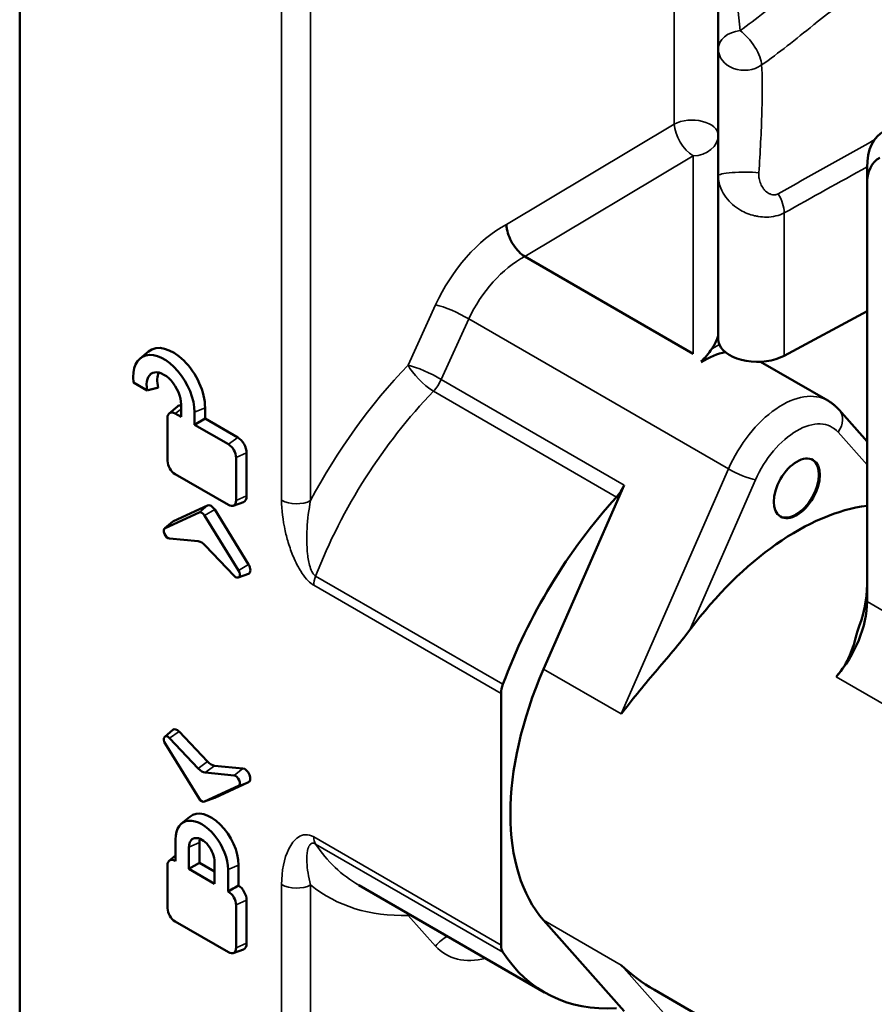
# Model space of a CAD drawing. Header units: millimetres. Extents: x 0 to 4638, y -120 to 1188.
# Tile 176 of 256: x 1324 to 1346, y 437 to 462. Entities that reach past the tile are written whole.
import ezdxf

# ---------------------------------------------------------------- set-up
doc = ezdxf.new("R2010")
doc.units = ezdxf.units.MM
doc.header["$LTSCALE"] = 2
doc.layers.add('Sichtbar (ISO)', color=7, linetype='Continuous', lineweight=50)
doc.layers.add('Sichtbar schmal (ISO)', color=7, linetype='Continuous', lineweight=35)

msp = doc.modelspace()

# ---------------------------------------------------------------- linework, layer by layer
at = {"layer": 'Sichtbar (ISO)'}
for p, q in [((1323.8152, 430.1309), (1323.8152, 472.0818)), ((1341.6343, 461.6014), (1341.6343, 465.0393)), ((1341.6343, 458.3602), (1341.6343, 461.6014)), ((1343.1532, 461.491), (1343.1532, 461.4915)), ((1345.4291, 458.1428), (1345.4291, 458.5783)), ((1341.6343, 454.1882), (1341.6343, 458.3602)), ((1345.4291, 458.1428), (1345.4291, 447.5067)), ((1336.6982, 456.3069), (1340.9923, 453.8277)), ((1345.4291, 454.9142), (1343.3163, 453.7767)), ((1326.8876, 453.7087), (1327.0977, 453.8838)), ((1342.7132, 453.6233), (1344.4273, 452.6337)), ((1327.0695, 452.8941), (1326.7199, 453.096)), ((1327.63, 452.3076), (1327.84, 452.4827)), ((1327.9328, 452.2151), (1327.9328, 452.5333)), ((1328.5439, 452.1727), (1328.5439, 452.4526)), ((1327.586, 452.1908), (1327.586, 451.0947)), ((1327.9328, 452.2151), (1327.7804, 452.3031)), ((1328.2751, 452.0174), (1328.2751, 452.3356)), ((1344.7147, 452.3981), (1345.4291, 451.5901)), ((1328.5439, 452.1727), (1328.2751, 452.0174)), ((1329.1403, 451.5179), (1328.2751, 452.0174)), ((1329.376, 451.6922), (1328.5439, 452.1727)), ((1329.3348, 450.0851), (1329.3348, 451.1812)), ((1329.6036, 450.2021), (1329.6036, 451.2981)), ((1327.7804, 450.758), (1329.1403, 449.9728)), ((1339.234, 450.4799), (1337.1799, 445.785)), ((1328.603, 449.9608), (1327.7386, 449.5611)), ((1329.2635, 449.9525), (1329.5201, 450.0469)), ((1328.3894, 449.7835), (1327.525, 449.3838)), ((1328.5314, 449.7016), (1329.3958, 448.3038)), ((1328.7892, 449.8533), (1329.6536, 448.4555)), ((1327.5139, 449.3768), (1327.724, 449.5519)), ((1327.6368, 449.1153), (1328.3705, 449.0453)), ((1329.284, 448.1643), (1328.5503, 448.9415)), ((1329.392, 448.1202), (1329.6487, 448.2146)), ((1336.0953, 438.7494), (1336.0953, 445.1668)), ((1327.5139, 444.0625), (1327.724, 444.2376)), ((1327.8853, 444.191), (1328.6062, 443.4273)), ((1327.6368, 444.027), (1328.3705, 443.2498)), ((1328.3894, 442.4897), (1327.525, 443.8875)), ((1329.284, 443.076), (1328.5503, 443.146)), ((1329.5069, 443.2547), (1328.786, 443.3235)), ((1328.7892, 442.5026), (1329.6536, 442.9023)), ((1328.5314, 442.4078), (1329.3958, 442.8074)), ((1328.5276, 442.4062), (1328.7842, 442.5006)), ((1327.9427, 441.8467), (1328.1527, 442.0218)), ((1327.7914, 441.4448), (1327.7914, 440.8895)), ((1328.1337, 441.2471), (1328.1337, 440.6918)), ((1328.4025, 441.3641), (1328.4025, 440.847)), ((1327.63, 440.9003), (1327.7914, 441.0348)), ((1327.7914, 440.8895), (1327.7804, 440.8958)), ((1327.586, 440.7835), (1327.586, 439.6875)), ((1328.4025, 440.847), (1328.1337, 440.6918)), ((1328.7871, 440.3146), (1328.1337, 440.6918)), ((1328.7871, 440.625), (1328.4025, 440.847)), ((1328.7871, 440.3146), (1328.7871, 440.8699)), ((1329.1294, 440.1169), (1329.1294, 440.6722)), ((1329.3983, 440.2709), (1329.3983, 440.7892)), ((1329.2181, 440.1681), (1329.1294, 440.1169)), ((1337.2015, 437.5419), (1332.4649, 440.2766)), ((1329.1404, 440.1106), (1329.1294, 440.1169)), ((1329.6036, 438.7948), (1329.6036, 439.8908)), ((1329.3348, 438.6778), (1329.3348, 439.7739)), ((1339.234, 437.0605), (1337.1799, 439.3836)), ((1329.1404, 438.5656), (1327.7804, 439.3507)), ((1329.2635, 438.5452), (1329.5202, 438.6396)), ((1340.0052, 437.6055), (1349.1887, 432.3033))]:
    msp.add_line(p, q, dxfattribs=at)
for centre, major_axis, ratio, start_param, end_param in [((1346.8433, 457.7618), (-1, 1.7321), 0.5773503, 6.2528915, 7.0685835), ((1346.4662, 457.5441), (-0.7333, 1.2702), 0.5773503, 6.2528915, 7.0685835), ((1341.0536, 453.6911), (-0.5577, -0.7189), 0.2253971, 2.7877658, 2.8588382), ((1327.7286, 452.9233), (-0.5765, 0.9985), 0.5773503, 3.9269908, 6.382727), ((1340.9677, 454.0066), (-0.592, -0.6102), 0.5024114, 1.4350734, 1.9413766), ((1342.6343, 454.1989), (-1, 0), 0.5773503, 0.2380285, 2.3212879), ((1327.4929, 452.7872), (-0.5531, 0.958), 0.5773503, 3.9269908, 7.2214452), ((1341.2807, 451.7561), (-1.1667, -2.0207), 0.5773503, 3.5966916, 3.978479), ((1327.4929, 452.7872), (-0.311, 0.5387), 0.5773503, 3.9269908, 7.3427943), ((1327.7286, 452.9233), (-0.2876, 0.4981), 0.5773503, 0.3113877, 1.1690331), ((1328.0161, 452.2146), (-0.1609, 0.2787), 0.5773503, 5.8728579, 6.382727), ((1327.7804, 452.0786), (-0.1375, 0.2381), 0.5773503, 5.4977871, 7.0685835), ((1329.376, 451.4295), (-0.1609, 0.2787), 0.5773503, 3.9269908, 5.4977871), ((1329.1403, 451.2934), (-0.1375, 0.2381), 0.5773503, 3.9269908, 5.4977871), ((1327.7804, 450.9825), (0.1375, -0.2381), 0.5773503, 3.9269908, 5.4977871), ((1343.6142, 450.4088), (0.4167, 0.7217), 0.5773503, 3.1698807, 6.2548973), ((1338.8434, 450.5593), (-0.3333, -0.5774), 0.5773503, 1.2085292, 1.7618087), ((1329.376, 450.3334), (0.1609, -0.2787), 0.5773503, 6.1836436, 7.0685835), ((1341.5791, 445.1242), (4.3776, 7.5823), 0.5773503, 1.2085292, 1.857848), ((1328.6961, 449.7876), (-0.0984, 0.1704), 0.5773503, 4.7647489, 6.2308254), ((1329.1403, 450.1973), (0.1375, -0.2381), 0.5773503, 5.4977871, 7.0685835), ((1343.6378, 443.5911), (3.5, 6.0622), 0.5773503, 0.4150836, 1.3689267), ((1328.4604, 449.6515), (-0.075, 0.1299), 0.5773503, 4.7647489, 6.2308254), ((1327.8317, 449.388), (-0.0984, 0.1704), 0.5773503, 6.2308254, 6.382727), ((1327.596, 449.2519), (-0.075, 0.1299), 0.5773503, 6.2308254, 9.0347392), ((1328.4604, 448.7389), (-0.1647, 0.292), 0.5772744, 5.1179475, 5.9005502), ((1329.5605, 448.3898), (0.0984, -0.1704), 0.5773503, 6.1836436, 7.9063415), ((1329.3248, 448.2537), (0.075, -0.1299), 0.5773503, 5.1024277, 7.9063415), ((1343.6378, 446.9079), (1.2667, 2.1939), 0.5773503, 4.9564394, 5.4977871), ((1344.0149, 446.6902), (-1, -1.7321), 0.5773503, 1.2459487, 2.3561945), ((1341.2807, 444.9519), (-3.5, -6.0622), 0.5773503, 4.9034013, 6.0921729), ((1336.4724, 445.3846), (-0.2667, -0.4619), 0.5773503, 4.9994407, 5.4977871), ((1327.8317, 444.0736), (-0.0984, 0.1704), 0.5773503, 5.1024277, 6.382727), ((1327.596, 443.9375), (-0.075, 0.1299), 0.5773503, 5.1024277, 7.9063415), ((1328.6961, 443.6299), (-0.1647, 0.292), 0.5772744, 1.9763549, 2.7589576), ((1328.4604, 443.4524), (0.1647, -0.292), 0.5772744, 5.1179475, 5.9005502), ((1329.5605, 443.0755), (-0.0984, 0.1704), 0.5773503, 3.0892328, 5.8931465), ((1329.3248, 442.9394), (-0.075, 0.1299), 0.5773503, 3.0892328, 5.8931465), ((1328.4604, 442.5397), (0.075, -0.1299), 0.5773503, 4.7647489, 6.2308254), ((1328.6961, 442.6758), (0.0984, -0.1704), 0.5773503, 6.1836436, 6.2308254), ((1328.6961, 441.1946), (-0.4965, 0.86), 0.5773503, 3.9269908, 6.382727), ((1328.4604, 441.0585), (-0.4731, 0.8194), 0.5773503, 3.9269908, 7.0685835), ((1328.4604, 441.0585), (-0.231, 0.4001), 0.5773503, 3.9269908, 7.0685835), ((1328.6961, 441.1946), (0.2076, -0.3595), 0.5773503, 3.6226952, 3.9269908), ((1327.7804, 440.6713), (-0.1375, 0.2381), 0.5773503, 5.4977871, 7.0685835), ((1329.3761, 440.0222), (-0.1609, 0.2787), 0.5773503, 3.9269908, 5.4000497), ((1337.007, 447.7639), (-4.6332, -7.4327), 0.5986076, 0.0195824, 0.0202462), ((1329.1404, 439.8861), (-0.1375, 0.2381), 0.5773503, 3.9269908, 5.4977871), ((1327.7804, 439.5752), (0.1375, -0.2381), 0.5773503, 3.9269908, 5.4977871), ((1329.1404, 438.7901), (0.1375, -0.2381), 0.5773503, 5.4977871, 7.0685835), ((1329.3761, 438.9261), (0.1609, -0.2787), 0.5773503, 6.1836436, 7.0685835), ((1336.4724, 438.9671), (-0.2667, -0.4619), 0.5773503, 5.4977871, 5.9961336), ((1341.5791, 445.1242), (-4.3776, -7.5823), 0.5773503, 5.9961336, 6.6454525)]:
    msp.add_ellipse(centre, major_axis=major_axis, ratio=ratio, start_param=start_param, end_param=end_param, dxfattribs=at)
msp.add_ellipse((1343.6378, 450.3952), major_axis=(-0.4167, -0.7217), ratio=0.5773503, dxfattribs=at)
for points, knots in [([(1336.6982, 456.3069), (1336.6465, 456.3391), (1336.5947, 456.3815), (1336.5462, 456.4312), (1336.4978, 456.4809), (1336.4513, 456.5393), (1336.4108, 456.6014), (1336.3702, 456.6636), (1336.3343, 456.7314), (1336.3061, 456.799), (1336.2779, 456.8667), (1336.2566, 456.9362), (1336.244, 457.0019), (1336.2369, 457.0387), (1336.2324, 457.075), (1336.2306, 457.1095), (1336.2303, 457.1148), (1336.2301, 457.1202), (1336.23, 457.1254)], [0, 0, 0, 0, 0.2150923, 0.2150923, 0.2150923, 0.4301824, 0.4301824, 0.4301824, 0.6453081, 0.6453081, 0.6453081, 0.8605019, 0.8605019, 0.8605019, 0.9811303, 0.9811303, 0.9811303, 1, 1, 1, 1]), ([(1341.4678, 453.9503), (1341.4847, 453.9763), (1341.5015, 454.0035), (1341.5431, 454.0757), (1341.5662, 454.1211), (1341.5982, 454.1943), (1341.6108, 454.228), (1341.6264, 454.2822), (1341.6308, 454.3039), (1341.6329, 454.322)], [0.457849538, 0.457849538, 0.457849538, 0.457849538, 0.471086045, 0.471086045, 0.492670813, 0.492670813, 0.509843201, 0.509843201, 0.523940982, 0.523940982, 0.523940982, 0.523940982]), ([(1341.6343, 454.1882), (1341.6345, 454.1615), (1341.6387, 454.1334), (1341.6517, 454.0905), (1341.6567, 454.0767), (1341.6625, 454.0628)], [-0.354325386, -0.354325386, -0.354325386, -0.354325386, -0.33130547, -0.33130547, -0.320794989, -0.320794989, -0.320794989, -0.320794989]), ([(1344.4273, 452.6337), (1344.449, 452.6212), (1344.4702, 452.608), (1344.5117, 452.5802), (1344.532, 452.5656), (1344.5715, 452.5352), (1344.5908, 452.5194), (1344.6282, 452.4866), (1344.6463, 452.4696), (1344.6814, 452.4346), (1344.6983, 452.4166), (1344.7147, 452.3981)], [0.78539816, 0.78539816, 0.78539816, 0.78539816, 0.82360064, 0.82360064, 0.86180311, 0.86180311, 0.90000558, 0.90000558, 0.93820805, 0.93820805, 0.97641053, 0.97641053, 0.97641053, 0.97641053]), ([(1340.9106, 446.7863), (1340.6487, 446.4354), (1340.3318, 446.073), (1339.714, 445.3455), (1339.4127, 444.9809), (1339.1598, 444.6419)], [0.80116027, 0.80116027, 0.80116027, 0.80116027, 1.00087271, 1.00087271, 1.20058514, 1.20058514, 1.20058514, 1.20058514]), ([(1344.6434, 445.5902), (1344.8101, 445.782), (1344.9125, 445.9644), (1345.0677, 446.3208), (1345.1192, 446.4946), (1345.1641, 446.6882), (1345.1686, 446.7083), (1345.173, 446.7284)], [0.94720297, 0.94720297, 0.94720297, 0.94720297, 1.06560334, 1.06560334, 1.18400371, 1.18400371, 1.1977815, 1.1977815, 1.1977815, 1.1977815])]:
    msp.add_open_spline(points, degree=3, knots=knots, dxfattribs=at)
for points, degree in [([(1327.3515, 452.9653), (1327.2173, 452.9325), (1327.0695, 452.8941)], 2), ([(1329.2181, 440.1681), (1329.2781, 440.2027), (1329.3381, 440.237), (1329.3983, 440.2709)], 3), ([(1339.1598, 438.2406), (1339.4079, 438.0053), (1339.7025, 437.7803), (1340.0052, 437.6055)], 3)]:
    msp.add_open_spline(points, degree=degree, dxfattribs=at)
at = {"layer": 'Sichtbar schmal (ISO)'}
for p, q in [((1340.513, 570.8908), (1340.513, 459.6818)), ((1330.4958, 450.0906), (1330.4958, 478.1957)), ((1331.2367, 478.1883), (1331.2367, 450.0823)), ((1336.23, 457.1254), (1340.513, 459.6818)), ((1340.9923, 458.8709), (1336.6974, 456.3074)), ((1340.9923, 453.8277), (1340.9923, 458.8709)), ((1343.3163, 457.4196), (1343.3163, 453.7767)), ((1333.7211, 453.5356), (1334.4247, 455.0757)), ((1335.2699, 454.7149), (1334.5664, 453.1748)), ((1341.8937, 450.8907), (1335.2699, 454.7149)), ((1341.6625, 454.0628), (1341.4678, 453.9503)), ((1334.5664, 453.1748), (1339.234, 450.4799)), ((1339.037, 450.1747), (1334.3694, 452.8696)), ((1328.5439, 452.4526), (1328.2751, 452.3356)), ((1327.9328, 452.4157), (1327.7804, 452.3031)), ((1329.376, 451.6922), (1329.1403, 451.5179)), ((1345.4291, 450.9937), (1344.6923, 451.8271)), ((1329.6036, 451.2981), (1329.3348, 451.1812)), ((1339.1598, 444.6419), (1341.8937, 450.8907)), ((1342.5833, 450.6095), (1340.9106, 446.7863)), ((1329.6036, 450.2021), (1329.3348, 450.0851)), ((1328.603, 449.9608), (1328.3894, 449.7835)), ((1328.7892, 449.8533), (1328.5314, 449.7016)), ((1327.7386, 449.5611), (1327.525, 449.3838)), ((1329.6536, 448.4555), (1329.3958, 448.3038)), ((1336.0953, 445.1668), (1331.3188, 447.9245)), ((1331.3647, 448.1591), (1336.1412, 445.4015)), ((1345.4291, 447.5067), (1351.2745, 444.1319)), ((1337.1799, 445.785), (1339.1598, 444.6419)), ((1350.4889, 442.2154), (1344.6434, 445.5902)), ((1327.8853, 444.191), (1327.6368, 444.027)), ((1328.3705, 443.2498), (1328.6062, 443.4273)), ((1328.786, 443.3235), (1328.5503, 443.146)), ((1329.5069, 443.2547), (1329.284, 443.076)), ((1329.6536, 442.9023), (1329.3958, 442.8074)), ((1328.7892, 442.5026), (1328.5314, 442.4078)), ((1331.3188, 441.5071), (1336.0953, 438.7494)), ((1328.4025, 441.3641), (1328.1337, 441.2471)), ((1336.1412, 438.5677), (1331.3647, 441.3254)), ((1327.7914, 440.9038), (1327.7804, 440.8958)), ((1329.3983, 440.7892), (1329.1294, 440.6722)), ((1329.2181, 440.1681), (1329.1404, 440.1106)), ((1330.4958, 429.3781), (1330.4958, 440.2913)), ((1331.2367, 440.2847), (1331.2367, 428.9504)), ((1329.6036, 439.8908), (1329.3348, 439.7739)), ((1334.4247, 438.724), (1333.7211, 439.5066)), ((1337.1799, 439.3836), (1339.1598, 438.2406)), ((1329.6036, 438.7948), (1329.3348, 438.6778)), ((1341.8937, 435.1486), (1339.1598, 438.2406))]:
    msp.add_line(p, q, dxfattribs=at)
for centre, major_axis, ratio, start_param, end_param in [((1342.301, 464.421), (0.3479, -4.815), 0.0660611, 4.6152344, 5.2182967), ((1342.301, 461.6014), (-0.6667, 0), 0.7088022, 4.8776046, 6.2831853), ((1342.301, 461.6014), (-0.3912, 0.5398), 0.3699549, 3.6246485, 5.4367256), ((1342.301, 461.6014), (-0.6667, 0), 0.819139, 0, 2.2900029), ((1340.9677, 459.4003), (0.6667, 0), 0.5773503, 0, 2.3212879), ((1340.9677, 459.4003), (-0.3417, 0.5725), 0.5258893, 0.7783003, 2.3472701), ((1340.9677, 459.4003), (0.6667, 0), 0.7945558, 4.7494045, 6.2831853), ((1342.301, 458.3602), (-0.6667, 0), 0.1492861, 4.1276469, 6.2831853), ((1342.8617, 457.7011), (-0.3237, 0.5828), 0.5479474, 3.9365786, 4.7627379), ((1336.2436, 454.6833), (-1.5812, -2.5506), 0.5971344, 3.9518901, 4.9221166), ((1336.6982, 454.4018), (1.2486, 1.9726), 0.602636, 0.8099381, 1.7863486), ((1334.8794, 454.7942), (-0.6064, 0.277), 0.1662729, 4.0908155, 5.6326938), ((1340.9677, 454.3571), (0.6667, 0), 0.7945558, 6.2168644, 6.2831853), ((1336.5523, 448.0454), (4.9659, 8.0106), 0.5971344, 1.2272444, 1.6844404), ((1334.1758, 453.2541), (-0.6064, 0.277), 0.1662729, 4.0908155, 5.6326938), ((1334.1758, 453.2541), (-0.4807, 0.4619), 0.2708417, 0.6691678, 2.2256333), ((1334.1758, 453.2541), (-0.3333, -0.5774), 0.5773503, 1.2085292, 1.7618087), ((1337.007, 447.7639), (-4.6332, -7.4327), 0.5986076, 4.370368, 5.0196869), ((1343.2606, 450.613), (1.1667, 2.0207), 0.5773503, 0, 1.7618087), ((1344.3151, 452.0448), (0.3995, 0.3533), 0.8016466, 4.9746953, 6.2831853), ((1343.6378, 450.3952), (0.9, 1.5588), 0.5773503, 6.0921729, 8.044994), ((1342.2061, 450.8272), (0.4886, -0.2138), 0.1550143, 4.0882306, 5.6590269), ((1330.8729, 450.3083), (-0.5333, 0), 0.5773503, 0.7853982, 2.3212879), ((1331.696, 448.1423), (-0.2667, -0.4619), 0.5773503, 4.9994407, 5.4977871), ((1331.696, 441.7248), (-0.2667, -0.4619), 0.5773503, 5.4977871, 5.9961336), ((1337.007, 447.7639), (-4.6332, -7.4327), 0.5986076, 6.0163798, 6.3027677), ((1330.8729, 440.509), (-0.5333, 0), 0.5773503, 0.7853982, 2.3212879), ((1336.5523, 448.0454), (4.9659, 8.0106), 0.5971344, 3.0653791, 3.522575), ((1334.1758, 439.2251), (-0.0239, 0.6662), 0.7447416, 1.0458108, 1.1079844), ((1334.1758, 439.2251), (0.4958, 0.4457), 0.790205, 1.7383902, 1.7975994), ((1334.8794, 438.4425), (0.4958, 0.4457), 0.790205, 1.2013001, 1.7975994), ((1336.2436, 441.075), (-1.5812, -2.5506), 0.5971344, 6.1108882, 6.8368978)]:
    msp.add_ellipse(centre, major_axis=major_axis, ratio=ratio, start_param=start_param, end_param=end_param, dxfattribs=at)
for points, knots in [([(1342.1914, 462.0675), (1342.6014, 462.3568), (1343.019, 462.7084), (1343.4351, 463.0321), (1343.6859, 463.2272), (1343.9395, 463.4125), (1344.1979, 463.5675)], [0, 0, 0, 0, 0.62392137, 0.62392137, 0.62392137, 0.99996885, 0.99996885, 0.99996885, 0.99996885]), ([(1345.3697, 463.1297), (1344.9425, 462.9068), (1344.5237, 462.581), (1344.116, 462.2541), (1344.0967, 462.2387), (1344.0775, 462.2232), (1344.0582, 462.2078), (1343.6121, 461.8494), (1343.1753, 461.4926), (1342.7402, 461.1906)], [0.02188702, 0.02188702, 0.02188702, 0.02188702, 0.47843952, 0.47843952, 0.47843952, 0.5, 0.5, 0.5, 1, 1, 1, 1]), ([(1342.7402, 461.1906), (1342.7571, 460.9175), (1342.7602, 460.5128), (1342.748, 460.0449), (1342.7475, 460.0245), (1342.7469, 460.004), (1342.7463, 459.9834), (1342.7323, 459.4902), (1342.7037, 458.9545), (1342.669, 458.4432)], [0, 0, 0, 0, 0.4791093, 0.4791093, 0.4791093, 0.5, 0.5, 0.5, 1, 1, 1, 1]), ([(1343.3163, 457.4196), (1343.1896, 457.3506), (1343.0294, 457.3139), (1342.863, 457.3121), (1342.795, 457.3114), (1342.7247, 457.3164), (1342.6555, 457.3276), (1342.623, 457.3329), (1342.5907, 457.3394), (1342.5586, 457.3471), (1342.4338, 457.377), (1342.3107, 457.4264), (1342.2008, 457.49), (1342.1664, 457.5099), (1342.1328, 457.5314), (1342.1005, 457.5541), (1342.0306, 457.6034), (1341.9662, 457.6593), (1341.91, 457.7193), (1341.851, 457.7823), (1341.8, 457.8509), (1341.7587, 457.9223), (1341.7099, 458.0068), (1341.6741, 458.0954), (1341.6539, 458.1853), (1341.6408, 458.2437), (1341.6343, 458.3025), (1341.6343, 458.3602)], [0, 0, 0, 0, 0.2147772, 0.2147772, 0.2147772, 0.3026159, 0.3026159, 0.3026159, 0.3438176, 0.3438176, 0.3438176, 0.5042183, 0.5042183, 0.5042183, 0.5544675, 0.5544675, 0.5544675, 0.663286, 0.663286, 0.663286, 0.7774588, 0.7774588, 0.7774588, 0.912432, 0.912432, 0.912432, 1, 1, 1, 1]), ([(1342.669, 458.4432), (1342.6671, 458.4151), (1342.6673, 458.3865), (1342.6694, 458.3584), (1342.6728, 458.3142), (1342.681, 458.2697), (1342.6936, 458.2268), (1342.6999, 458.2052), (1342.7073, 458.1839), (1342.7158, 458.1632), (1342.7344, 458.1179), (1342.7588, 458.0741), (1342.7882, 458.0353), (1342.7975, 458.0231), (1342.8073, 458.0113), (1342.8176, 458.0001), (1342.8487, 457.9662), (1342.8853, 457.9367), (1342.9245, 457.9159), (1342.9342, 457.9108), (1342.9441, 457.9061), (1342.9541, 457.902), (1342.9751, 457.8933), (1342.997, 457.8872), (1343.0186, 457.8838), (1343.0437, 457.8798), (1343.0692, 457.8796), (1343.0934, 457.8833), (1343.1185, 457.8872), (1343.1427, 457.8955), (1343.1643, 457.9076)], [0, 0, 0, 0, 0.0946945, 0.0946945, 0.0946945, 0.2432718, 0.2432718, 0.2432718, 0.3179907, 0.3179907, 0.3179907, 0.4817386, 0.4817386, 0.4817386, 0.5332282, 0.5332282, 0.5332282, 0.6892939, 0.6892939, 0.6892939, 0.7278394, 0.7278394, 0.7278394, 0.8083544, 0.8083544, 0.8083544, 0.9022756, 0.9022756, 0.9022756, 1, 1, 1, 1]), ([(1331.3188, 447.9245), (1331.2699, 447.9528), (1331.2203, 447.9923), (1331.1743, 448.0381), (1331.1168, 448.0955), (1331.063, 448.164), (1331.0151, 448.2355), (1330.9826, 448.2839), (1330.952, 448.335), (1330.9237, 448.3864), (1330.8842, 448.4583), (1330.8483, 448.5322), (1330.8159, 448.6062), (1330.7637, 448.7251), (1330.7193, 448.8469), (1330.6812, 448.9669), (1330.6442, 449.0836), (1330.6128, 449.2002), (1330.5872, 449.3148), (1330.5274, 449.583), (1330.4958, 449.8471), (1330.4958, 450.0906)], [0, 0, 0, 0, 0.080663, 0.080663, 0.080663, 0.1815605, 0.1815605, 0.1815605, 0.2500131, 0.2500131, 0.2500131, 0.3457807, 0.3457807, 0.3457807, 0.4998688, 0.4998688, 0.4998688, 0.6496794, 0.6496794, 0.6496794, 1, 1, 1, 1]), ([(1331.2367, 450.0831), (1331.1882, 449.8533), (1331.1576, 449.6125), (1331.1449, 449.3676), (1331.1339, 449.1558), (1331.1349, 448.9387), (1331.159, 448.7207), (1331.171, 448.6121), (1331.1885, 448.5016), (1331.2207, 448.3952), (1331.2376, 448.3394), (1331.2592, 448.2829), (1331.2897, 448.2353), (1331.2983, 448.2218), (1331.3079, 448.2088), (1331.3183, 448.1973), (1331.3324, 448.1815), (1331.3483, 448.1682), (1331.3647, 448.1591)], [0.00006495, 0.00006495, 0.00006495, 0.00006495, 0.37407814, 0.37407814, 0.37407814, 0.69751788, 0.69751788, 0.69751788, 0.85855314, 0.85855314, 0.85855314, 0.94305618, 0.94305618, 0.94305618, 0.9670324, 0.9670324, 0.9670324, 1, 1, 1, 1]), ([(1330.4958, 440.2913), (1330.4958, 440.6429), (1330.557, 440.9531), (1330.6806, 441.2007), (1330.7423, 441.3244), (1330.8204, 441.433), (1330.9236, 441.5015), (1331.0269, 441.57), (1331.1649, 441.5959), (1331.3188, 441.5071)], [0, 0, 0, 0, 0.5, 0.5, 0.5, 0.75, 0.75, 0.75, 1, 1, 1, 1]), ([(1331.3647, 441.3254), (1331.359, 441.3287), (1331.3534, 441.3317), (1331.348, 441.3342), (1331.3374, 441.3392), (1331.3273, 441.3426), (1331.3179, 441.3448), (1331.3025, 441.3482), (1331.2888, 441.3482), (1331.277, 441.3458), (1331.2483, 441.3401), (1331.2282, 441.3221), (1331.2123, 441.3007), (1331.1853, 441.2643), (1331.1696, 441.2161), (1331.1587, 441.1649), (1331.1396, 441.0753), (1331.1356, 440.9736), (1331.14, 440.8675), (1331.1474, 440.6877), (1331.18, 440.4916), (1331.2368, 440.2841)], [0, 0, 0, 0, 0.0112959, 0.0112959, 0.0112959, 0.03317295, 0.03317295, 0.03317295, 0.0690813, 0.0690813, 0.0690813, 0.15597364, 0.15597364, 0.15597364, 0.303702, 0.303702, 0.303702, 0.56208935, 0.56208935, 0.56208935, 0.99993576, 0.99993576, 0.99993576, 0.99993576])]:
    msp.add_open_spline(points, degree=3, knots=knots, dxfattribs=at)
for points in [[(1343.1643, 457.9076), (1343.9808, 458.3644), (1344.7973, 458.8213), (1345.6137, 459.2784)], [(1345.4292, 458.5935), (1344.7249, 458.2021), (1344.0206, 457.8108), (1343.3163, 457.4196)]]:
    msp.add_open_spline(points, degree=3, dxfattribs=at)

doc.saveas('drawing.dxf')
